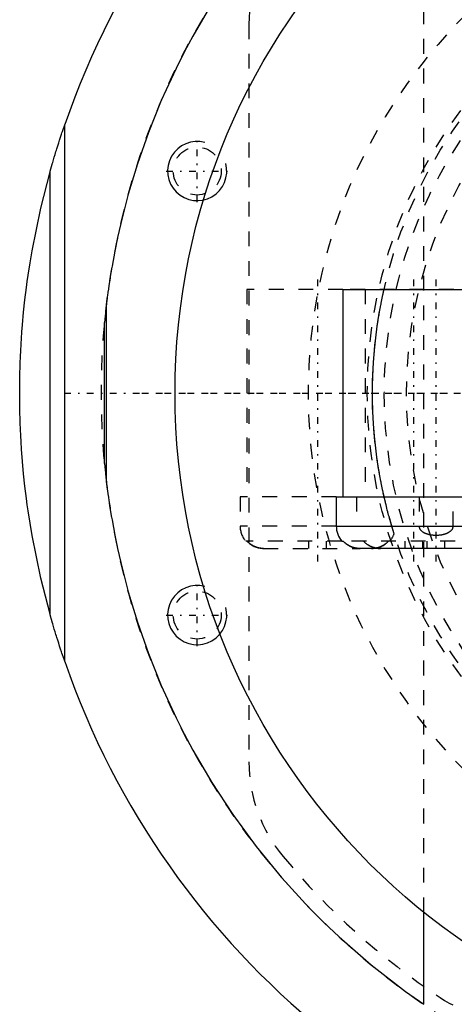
# Model space of a CAD drawing. Extents: x -906 to 181, y -120 to 120.
# Tile 2 of 16: x -906 to -876, y -41 to 25. Entities that reach past the tile are written whole.
import ezdxf

# ---------------------------------------------------------------- set-up
doc = ezdxf.new("R2010")
doc.units = 0
doc.linetypes.add('CENTER', pattern=[1.5, 0.45, -0.5, 0.05, -0.5])
doc.linetypes.add('DASHED', pattern=[2, 1, -1])
for name, color, linetype in [('AM_0', 7, 'CONTINUOUS'), ('AM_10', 7, 'CONTINUOUS'), ('AM_3', 7, 'DASHED'), ('AM_7', 7, 'CENTER')]:
    doc.layers.add(name, color=color, linetype=linetype)

msp = doc.modelspace()

# ---------------------------------------------------------------- linework, layer by layer
at = {"layer": 'AM_0', "color": 7, "linetype": 'CONTINUOUS'}
for p, q in [((-902.45, -18.145), (-902.45, 18.145)), ((-903.45, -14.946), (-903.45, 14.946)), ((-883.65, 7), (-883.65, -7)), ((-883.65, 7), (-874.156, 7)), ((-899.633, 6.047), (-899.773, 4.759)), ((-899.633, -6.047), (-899.633, 6.047)), ((-899.773, -4.759), (-899.773, 4.759)), ((-899.773, -4.759), (-899.633, -6.047)), ((-884.1, -7), (-884.1, -9)), ((-884.1, -7), (-874.156, -7)), ((-884.1, -9), (-873.6, -9)), ((-883.718, -10), (-883.634, -10)), ((-875.172, -10.5), (-882.528, -10.5)), ((-878.188, -41.297), (-878.188, -35.077))]:
    msp.add_line(p, q, dxfattribs=at)
for points in [[(-892.517, 26.311, 0), (-893.795, 24.124, 0), (-894.381, 23.029, 0), (-894.932, 21.935, 0), (-895.931, 19.757, 0), (-896.799, 17.603, 0), (-897.541, 15.488, 0), (-898.163, 13.428, 0), (-898.671, 11.452, 0), (-898.884, 10.505, 0), (-899.072, 9.59, 0), (-899.259, 8.574, 0), (-899.307, 8.296, 0), (-899.352, 8.026, 0), (-899.373, 7.893, 0), (-899.394, 7.762, 0), (-899.433, 7.508, 0), (-899.47, 7.263, 0), (-899.504, 7.028, 0), (-899.534, 6.807, 0), (-899.562, 6.601, 0), (-899.575, 6.504, 0), (-899.587, 6.413, 0), (-899.608, 6.246, 0), (-899.626, 6.106, 0), (-899.633, 6.047, 0)], [(-903.45, 14.946, 0), (-903.45, 14.946, 0), (-903.449, 14.947, 0), (-903.449, 14.948, 0), (-903.449, 14.948, 0), (-903.449, 14.948, 0), (-903.449, 14.949, 0), (-903.448, 14.95, 0), (-903.448, 14.951, 0), (-903.448, 14.953, 0), (-903.447, 14.954, 0), (-903.447, 14.955, 0), (-903.447, 14.955, 0), (-903.447, 14.957, 0), (-903.446, 14.958, 0), (-903.446, 14.96, 0), (-903.445, 14.962, 0), (-903.445, 14.964, 0), (-903.444, 14.965, 0), (-903.444, 14.966, 0), (-903.444, 14.968, 0), (-903.443, 14.97, 0), (-903.443, 14.971, 0), (-903.442, 14.972, 0), (-903.442, 14.975, 0), (-903.441, 14.977, 0), (-903.441, 14.978, 0), (-903.44, 14.98, 0), (-903.44, 14.982, 0), (-903.439, 14.985, 0), (-903.438, 14.987, 0), (-903.437, 14.99, 0), (-903.437, 14.993, 0), (-903.436, 14.994, 0), (-903.436, 14.996, 0), (-903.435, 14.999, 0), (-903.434, 15.002, 0), (-903.431, 15.013, 0), (-903.425, 15.032, 0), (-903.42, 15.053, 0), (-903.414, 15.074, 0), (-903.41, 15.086, 0), (-903.407, 15.097, 0), (-903.4, 15.121, 0), (-903.393, 15.147, 0), (-903.386, 15.173, 0), (-903.378, 15.2, 0), (-903.37, 15.227, 0), (-903.366, 15.241, 0), (-903.362, 15.255, 0), (-903.354, 15.284, 0), (-903.346, 15.313, 0), (-903.342, 15.327, 0), (-903.337, 15.342, 0), (-903.329, 15.371, 0), (-903.321, 15.4, 0), (-903.316, 15.415, 0), (-903.312, 15.429, 0), (-903.304, 15.458, 0), (-903.296, 15.487, 0), (-903.267, 15.586, 0), (-903.215, 15.761, 0), (-903.161, 15.942, 0), (-903.105, 16.128, 0), (-903.047, 16.318, 0), (-903.017, 16.414, 0), (-902.987, 16.51, 0), (-902.926, 16.705, 0), (-902.864, 16.901, 0), (-902.801, 17.097, 0), (-902.737, 17.293, 0), (-902.673, 17.487, 0), (-902.641, 17.584, 0), (-902.609, 17.68, 0), (-902.545, 17.869, 0), (-902.481, 18.054, 0), (-902.45, 18.145, 0)], [(-905.5, 0, 0), (-905.5, 0.012, 0), (-905.5, 0.035, 0), (-905.5, 0.058, 0), (-905.5, 0.07, 0), (-905.5, 0.082, 0), (-905.5, 0.105, 0), (-905.5, 0.128, 0), (-905.5, 0.152, 0), (-905.5, 0.175, 0), (-905.5, 0.199, 0), (-905.5, 0.21, 0), (-905.5, 0.222, 0), (-905.499, 0.245, 0), (-905.499, 0.269, 0), (-905.499, 0.292, 0), (-905.499, 0.315, 0), (-905.499, 0.339, 0), (-905.499, 0.35, 0), (-905.499, 0.362, 0), (-905.499, 0.385, 0), (-905.498, 0.409, 0), (-905.498, 0.42, 0), (-905.498, 0.432, 0), (-905.498, 0.455, 0), (-905.498, 0.479, 0), (-905.498, 0.49, 0), (-905.498, 0.502, 0), (-905.498, 0.525, 0), (-905.497, 0.549, 0), (-905.497, 0.572, 0), (-905.497, 0.595, 0), (-905.497, 0.619, 0), (-905.496, 0.631, 0), (-905.496, 0.642, 0), (-905.496, 0.666, 0), (-905.496, 0.689, 0), (-905.495, 0.712, 0), (-905.495, 0.736, 0), (-905.495, 0.759, 0), (-905.495, 0.771, 0), (-905.494, 0.782, 0), (-905.494, 0.806, 0), (-905.494, 0.829, 0), (-905.493, 0.852, 0), (-905.493, 0.876, 0), (-905.493, 0.899, 0), (-905.493, 0.911, 0), (-905.492, 0.922, 0), (-905.492, 0.946, 0), (-905.492, 0.969, 0), (-905.49, 1.051, 0), (-905.487, 1.191, 0), (-905.486, 1.261, 0), (-905.484, 1.331, 0), (-905.481, 1.471, 0), (-905.477, 1.611, 0), (-905.472, 1.751, 0), (-905.468, 1.891, 0), (-905.463, 2.031, 0), (-905.46, 2.101, 0), (-905.458, 2.171, 0), (-905.452, 2.311, 0), (-905.446, 2.451, 0), (-905.443, 2.521, 0), (-905.439, 2.591, 0), (-905.433, 2.731, 0), (-905.426, 2.871, 0), (-905.422, 2.941, 0), (-905.418, 3.011, 0), (-905.41, 3.151, 0), (-905.402, 3.291, 0), (-905.394, 3.431, 0), (-905.385, 3.571, 0), (-905.376, 3.71, 0), (-905.371, 3.78, 0), (-905.366, 3.85, 0), (-905.356, 3.99, 0), (-905.346, 4.13, 0), (-905.307, 4.619, 0), (-905.231, 5.456, 0), (-905.142, 6.292, 0), (-905.041, 7.126, 0), (-904.985, 7.543, 0), (-904.926, 7.959, 0), (-904.799, 8.79, 0), (-904.66, 9.619, 0), (-904.073, 12.502, 0), (-903.45, 14.946, 0)], [(-903.45, -14.946, 0), (-904.073, -12.502, 0), (-904.66, -9.619, 0), (-904.799, -8.79, 0), (-904.926, -7.959, 0), (-904.985, -7.543, 0), (-905.041, -7.126, 0), (-905.142, -6.292, 0), (-905.231, -5.456, 0), (-905.307, -4.619, 0), (-905.371, -3.78, 0), (-905.402, -3.291, 0), (-905.41, -3.151, 0), (-905.418, -3.011, 0), (-905.422, -2.941, 0), (-905.426, -2.871, 0), (-905.433, -2.731, 0), (-905.439, -2.591, 0), (-905.443, -2.521, 0), (-905.446, -2.451, 0), (-905.452, -2.311, 0), (-905.458, -2.171, 0), (-905.46, -2.101, 0), (-905.463, -2.031, 0), (-905.468, -1.891, 0), (-905.472, -1.751, 0), (-905.477, -1.611, 0), (-905.481, -1.471, 0), (-905.484, -1.331, 0), (-905.486, -1.261, 0), (-905.487, -1.191, 0), (-905.49, -1.051, 0), (-905.493, -0.911, 0), (-905.494, -0.829, 0), (-905.494, -0.806, 0), (-905.494, -0.782, 0), (-905.495, -0.771, 0), (-905.495, -0.759, 0), (-905.495, -0.736, 0), (-905.495, -0.712, 0), (-905.496, -0.689, 0), (-905.496, -0.666, 0), (-905.496, -0.642, 0), (-905.496, -0.631, 0), (-905.497, -0.619, 0), (-905.497, -0.595, 0), (-905.497, -0.572, 0), (-905.497, -0.549, 0), (-905.498, -0.525, 0), (-905.498, -0.502, 0), (-905.498, -0.49, 0), (-905.498, -0.479, 0), (-905.498, -0.455, 0), (-905.498, -0.432, 0), (-905.498, -0.42, 0), (-905.498, -0.409, 0), (-905.499, -0.385, 0), (-905.499, -0.362, 0), (-905.499, -0.35, 0), (-905.499, -0.339, 0), (-905.499, -0.315, 0), (-905.499, -0.292, 0), (-905.499, -0.269, 0), (-905.499, -0.245, 0), (-905.5, -0.222, 0), (-905.5, -0.21, 0), (-905.5, -0.199, 0), (-905.5, -0.175, 0), (-905.5, -0.152, 0), (-905.5, -0.128, 0), (-905.5, -0.105, 0), (-905.5, -0.082, 0), (-905.5, -0.07, 0), (-905.5, -0.058, 0), (-905.5, -0.035, 0), (-905.5, -0.012, 0), (-905.5, 0, 0)], [(-899.633, -6.047, 0), (-899.626, -6.106, 0), (-899.608, -6.246, 0), (-899.587, -6.413, 0), (-899.575, -6.504, 0), (-899.562, -6.601, 0), (-899.534, -6.807, 0), (-899.504, -7.028, 0), (-899.47, -7.263, 0), (-899.433, -7.508, 0), (-899.394, -7.762, 0), (-899.373, -7.893, 0), (-899.352, -8.026, 0), (-899.307, -8.296, 0), (-899.259, -8.574, 0), (-899.072, -9.59, 0), (-898.884, -10.505, 0), (-898.671, -11.452, 0), (-898.163, -13.428, 0), (-897.541, -15.488, 0), (-896.799, -17.603, 0), (-895.931, -19.757, 0), (-894.932, -21.935, 0), (-894.381, -23.029, 0), (-893.795, -24.124, 0), (-892.517, -26.311, 0), (-891.094, -28.483, 0), (-889.523, -30.625, 0), (-887.804, -32.724, 0), (-885.933, -34.768, 0), (-884.941, -35.765, 0), (-883.911, -36.743, 0), (-881.737, -38.636, 0), (-879.41, -40.436, 0), (-878.188, -41.297, 0)], [(-883.294, -10.279, 0), (-883.304, -10.272, 0), (-883.326, -10.259, 0), (-883.347, -10.245, 0), (-883.358, -10.238, 0), (-883.368, -10.231, 0), (-883.389, -10.217, 0), (-883.409, -10.202, 0), (-883.43, -10.187, 0), (-883.449, -10.172, 0), (-883.469, -10.156, 0), (-883.478, -10.148, 0), (-883.488, -10.14, 0), (-883.506, -10.125, 0), (-883.525, -10.108, 0), (-883.542, -10.092, 0), (-883.56, -10.076, 0), (-883.577, -10.06, 0), (-883.585, -10.052, 0), (-883.593, -10.043, 0), (-883.61, -10.026, 0), (-883.626, -10.009, 0), (-883.634, -10, 0)], [(-902.45, -18.145, 0), (-902.481, -18.054, 0), (-902.545, -17.869, 0), (-902.609, -17.68, 0), (-902.641, -17.584, 0), (-902.673, -17.487, 0), (-902.737, -17.293, 0), (-902.801, -17.097, 0), (-902.864, -16.901, 0), (-902.926, -16.705, 0), (-902.987, -16.51, 0), (-903.017, -16.414, 0), (-903.047, -16.318, 0), (-903.105, -16.128, 0), (-903.161, -15.942, 0), (-903.215, -15.761, 0), (-903.267, -15.586, 0), (-903.296, -15.487, 0), (-903.304, -15.458, 0), (-903.312, -15.429, 0), (-903.316, -15.415, 0), (-903.321, -15.4, 0), (-903.329, -15.371, 0), (-903.337, -15.342, 0), (-903.342, -15.327, 0), (-903.346, -15.313, 0), (-903.354, -15.284, 0), (-903.362, -15.255, 0), (-903.366, -15.241, 0), (-903.37, -15.227, 0), (-903.378, -15.2, 0), (-903.386, -15.173, 0), (-903.393, -15.147, 0), (-903.4, -15.121, 0), (-903.407, -15.097, 0), (-903.41, -15.086, 0), (-903.414, -15.074, 0), (-903.42, -15.053, 0), (-903.425, -15.032, 0), (-903.431, -15.013, 0), (-903.434, -15.002, 0), (-903.435, -14.999, 0), (-903.436, -14.996, 0), (-903.436, -14.994, 0), (-903.437, -14.993, 0), (-903.437, -14.99, 0), (-903.438, -14.987, 0), (-903.439, -14.985, 0), (-903.44, -14.982, 0), (-903.44, -14.98, 0), (-903.441, -14.978, 0), (-903.441, -14.977, 0), (-903.442, -14.975, 0), (-903.442, -14.972, 0), (-903.443, -14.971, 0), (-903.443, -14.97, 0), (-903.444, -14.968, 0), (-903.444, -14.966, 0), (-903.444, -14.965, 0), (-903.445, -14.964, 0), (-903.445, -14.962, 0), (-903.446, -14.96, 0), (-903.446, -14.958, 0), (-903.447, -14.957, 0), (-903.447, -14.955, 0), (-903.447, -14.955, 0), (-903.447, -14.954, 0), (-903.448, -14.953, 0), (-903.448, -14.951, 0), (-903.448, -14.95, 0), (-903.449, -14.949, 0), (-903.449, -14.948, 0), (-903.449, -14.948, 0), (-903.449, -14.948, 0), (-903.449, -14.947, 0), (-903.45, -14.946, 0), (-903.45, -14.946, 0)]]:
    msp.add_polyline3d(points, dxfattribs=at)
msp.add_circle((-850, 0), 45, dxfattribs=at)
for centre, radius, start, end in [((-850, 0), 55.5, 97.25319, 160.91684), ((-882.6, -9), 1.5, 180, 221.81031), ((-850, 0), 55.5, 199.08316, 262.74681)]:
    msp.add_arc(centre, radius, start, end, dxfattribs=at)
at = {"layer": 'AM_10', "color": 7, "linetype": 'CONTINUOUS'}
for centre in [(-893.5, 15), (-893.5, -15)]:
    msp.add_arc(centre, 2, 75, 15, dxfattribs=at)
at = {"layer": 'AM_3', "color": 6, "linetype": 'DASHED'}
for p, q in [((-878.188, -35.077), (-878.188, 35.077)), ((-890, 24.92), (-890, -24.92)), ((-890.15, 7), (-890.15, -7)), ((-883.65, 7), (-890.15, 7)), ((-874.156, 7), (-883.65, 7)), ((-882.15, 7), (-882.15, -7)), ((-890.6, -7), (-890.6, -9)), ((-884.1, -7), (-890.6, -7)), ((-882.725, -7), (-882.725, -9)), ((-878.502, -7), (-878.502, -9)), ((-876.198, -9), (-876.198, -7)), ((-884.1, -9), (-890.6, -9)), ((-880.188, -9.507), (-880.343, -9)), ((-883.718, -10), (-890.218, -10)), ((-889.028, -10.5), (-882.49, -10.5)), ((-885.95, -10.5), (-885.95, -10)), ((-884.75, -10.5), (-884.75, -10)), ((-874.066, -10), (-883.634, -10)), ((-882.49, -10.5), (-882.528, -10.5)), ((-882.235, -10.028), (-882.261, -10)), ((-881.672, -10.5), (-881.71, -10.5)), ((-881.398, -10.475), (-881.414, -10.472)), ((-879.45, -10.5), (-879.45, -10)), ((-878.25, -10.5), (-878.25, -10)), ((-877.95, -10.5), (-877.95, -10)), ((-876.75, -10.5), (-876.75, -10))]:
    msp.add_line(p, q, dxfattribs=at)
for points in [[(-880.866, -7, 0), (-880.878, -6.948, 0), (-880.901, -6.844, 0), (-880.925, -6.738, 0), (-880.936, -6.684, 0), (-880.948, -6.63, 0), (-880.971, -6.521, 0), (-880.994, -6.41, 0), (-881.017, -6.297, 0), (-881.04, -6.183, 0), (-881.063, -6.068, 0), (-881.074, -6.01, 0), (-881.085, -5.951, 0), (-881.108, -5.834, 0), (-881.13, -5.715, 0), (-881.152, -5.594, 0), (-881.173, -5.473, 0), (-881.195, -5.35, 0), (-881.205, -5.288, 0), (-881.216, -5.226, 0), (-881.236, -5.101, 0), (-881.257, -4.974, 0), (-881.267, -4.911, 0), (-881.325, -4.523, 0), (-881.43, -3.724, 0), (-881.517, -2.903, 0), (-881.582, -2.071, 0), (-881.626, -1.236, 0), (-881.647, -0.408, 0), (-881.65, 0, 0), (-881.647, 0.408, 0), (-881.626, 1.236, 0), (-881.582, 2.071, 0), (-881.517, 2.903, 0), (-881.43, 3.724, 0), (-881.325, 4.523, 0), (-881.267, 4.911, 0), (-881.257, 4.974, 0), (-881.236, 5.101, 0), (-881.216, 5.226, 0), (-881.205, 5.288, 0), (-881.195, 5.35, 0), (-881.173, 5.473, 0), (-881.152, 5.594, 0), (-881.13, 5.715, 0), (-881.108, 5.834, 0), (-881.085, 5.951, 0), (-881.074, 6.01, 0), (-881.063, 6.068, 0), (-881.04, 6.183, 0), (-881.017, 6.297, 0), (-880.994, 6.41, 0), (-880.971, 6.521, 0), (-880.948, 6.63, 0), (-880.936, 6.684, 0), (-880.925, 6.738, 0), (-880.901, 6.844, 0), (-880.878, 6.948, 0), (-880.866, 7, 0)], [(-880.343, -9, 0), (-880.357, -8.954, 0), (-880.384, -8.861, 0), (-880.412, -8.764, 0), (-880.427, -8.715, 0), (-880.441, -8.665, 0), (-880.47, -8.562, 0), (-880.499, -8.457, 0), (-880.529, -8.35, 0), (-880.558, -8.241, 0), (-880.588, -8.129, 0), (-880.603, -8.073, 0), (-880.618, -8.016, 0), (-880.648, -7.901, 0), (-880.678, -7.784, 0), (-880.708, -7.666, 0), (-880.737, -7.547, 0), (-880.766, -7.426, 0), (-880.781, -7.366, 0), (-880.795, -7.305, 0), (-880.824, -7.184, 0), (-880.852, -7.061, 0), (-880.866, -7, 0)], [(-878.502, -9, 0), (-878.502, -9.002, 0), (-878.502, -9.006, 0), (-878.502, -9.01, 0), (-878.502, -9.013, 0), (-878.502, -9.015, 0), (-878.502, -9.019, 0), (-878.502, -9.023, 0), (-878.501, -9.028, 0), (-878.501, -9.032, 0), (-878.5, -9.036, 0), (-878.5, -9.039, 0), (-878.5, -9.041, 0), (-878.499, -9.045, 0), (-878.499, -9.05, 0), (-878.498, -9.054, 0), (-878.497, -9.059, 0), (-878.496, -9.063, 0), (-878.496, -9.065, 0), (-878.495, -9.067, 0), (-878.494, -9.072, 0), (-878.493, -9.076, 0), (-878.493, -9.078, 0), (-878.492, -9.081, 0), (-878.491, -9.085, 0), (-878.49, -9.089, 0), (-878.489, -9.091, 0), (-878.489, -9.093, 0), (-878.488, -9.098, 0), (-878.486, -9.102, 0), (-878.481, -9.116, 0), (-878.472, -9.139, 0), (-878.46, -9.163, 0), (-878.447, -9.186, 0), (-878.432, -9.209, 0), (-878.425, -9.22, 0), (-878.417, -9.23, 0), (-878.4, -9.25, 0), (-878.383, -9.269, 0), (-878.365, -9.287, 0), (-878.346, -9.305, 0), (-878.326, -9.322, 0), (-878.316, -9.331, 0), (-878.305, -9.339, 0), (-878.283, -9.355, 0), (-878.261, -9.371, 0), (-878.25, -9.378, 0), (-878.239, -9.385, 0), (-878.217, -9.399, 0), (-878.195, -9.411, 0), (-878.184, -9.417, 0), (-878.173, -9.423, 0), (-878.151, -9.434, 0), (-878.128, -9.445, 0), (-878.105, -9.456, 0), (-878.081, -9.466, 0), (-878.058, -9.476, 0), (-878.046, -9.481, 0), (-878.034, -9.485, 0), (-878.009, -9.494, 0), (-877.984, -9.503, 0), (-877.959, -9.511, 0), (-877.934, -9.519, 0), (-877.909, -9.526, 0), (-877.896, -9.53, 0), (-877.883, -9.533, 0), (-877.857, -9.54, 0), (-877.831, -9.546, 0), (-877.805, -9.552, 0), (-877.779, -9.558, 0), (-877.753, -9.563, 0), (-877.74, -9.565, 0), (-877.726, -9.568, 0), (-877.7, -9.572, 0), (-877.674, -9.576, 0), (-877.647, -9.58, 0), (-877.621, -9.583, 0), (-877.594, -9.586, 0), (-877.581, -9.588, 0), (-877.568, -9.589, 0), (-877.542, -9.591, 0), (-877.516, -9.593, 0), (-877.425, -9.598, 0), (-877.35, -9.599, 0), (-877.275, -9.598, 0), (-877.184, -9.593, 0), (-877.158, -9.591, 0), (-877.132, -9.589, 0), (-877.119, -9.588, 0), (-877.106, -9.586, 0), (-877.079, -9.583, 0), (-877.053, -9.58, 0), (-877.026, -9.576, 0), (-877, -9.572, 0), (-876.974, -9.568, 0), (-876.96, -9.565, 0), (-876.947, -9.563, 0), (-876.921, -9.558, 0), (-876.895, -9.552, 0), (-876.869, -9.546, 0), (-876.843, -9.54, 0), (-876.817, -9.533, 0), (-876.804, -9.53, 0), (-876.791, -9.526, 0), (-876.766, -9.519, 0), (-876.741, -9.511, 0), (-876.716, -9.503, 0), (-876.691, -9.494, 0), (-876.666, -9.485, 0), (-876.654, -9.481, 0), (-876.642, -9.476, 0), (-876.619, -9.466, 0), (-876.595, -9.456, 0), (-876.572, -9.445, 0), (-876.549, -9.434, 0), (-876.527, -9.423, 0), (-876.516, -9.417, 0), (-876.505, -9.411, 0), (-876.483, -9.399, 0), (-876.461, -9.385, 0), (-876.45, -9.378, 0), (-876.439, -9.371, 0), (-876.417, -9.355, 0), (-876.395, -9.339, 0), (-876.384, -9.331, 0), (-876.374, -9.322, 0), (-876.354, -9.305, 0), (-876.335, -9.287, 0), (-876.317, -9.269, 0), (-876.3, -9.25, 0), (-876.283, -9.23, 0), (-876.275, -9.22, 0), (-876.268, -9.209, 0), (-876.253, -9.186, 0), (-876.24, -9.163, 0), (-876.228, -9.139, 0), (-876.222, -9.126, 0), (-876.221, -9.122, 0), (-876.219, -9.118, 0), (-876.219, -9.116, 0), (-876.218, -9.114, 0), (-876.217, -9.11, 0), (-876.215, -9.106, 0), (-876.214, -9.102, 0), (-876.212, -9.098, 0), (-876.211, -9.093, 0), (-876.211, -9.091, 0), (-876.21, -9.089, 0), (-876.209, -9.085, 0), (-876.208, -9.081, 0), (-876.207, -9.078, 0), (-876.207, -9.076, 0), (-876.206, -9.072, 0), (-876.205, -9.067, 0), (-876.204, -9.065, 0), (-876.204, -9.063, 0), (-876.203, -9.059, 0), (-876.202, -9.054, 0), (-876.201, -9.05, 0), (-876.201, -9.045, 0), (-876.2, -9.041, 0), (-876.2, -9.039, 0), (-876.2, -9.036, 0), (-876.199, -9.032, 0), (-876.199, -9.028, 0), (-876.198, -9.023, 0), (-876.198, -9.019, 0), (-876.198, -9.015, 0), (-876.198, -9.013, 0), (-876.198, -9.01, 0), (-876.198, -9.006, 0), (-876.198, -9.002, 0), (-876.198, -9, 0)], [(-890.134, -10, 0), (-890.11, -10.026, 0), (-890.062, -10.074, 0), (-890.011, -10.121, 0), (-889.984, -10.144, 0), (-889.956, -10.167, 0), (-889.897, -10.211, 0), (-889.837, -10.252, 0), (-889.774, -10.29, 0), (-889.711, -10.325, 0), (-889.647, -10.357, 0), (-889.615, -10.371, 0), (-889.584, -10.384, 0), (-889.519, -10.409, 0), (-889.452, -10.431, 0), (-889.382, -10.451, 0), (-889.311, -10.467, 0), (-889.238, -10.48, 0), (-889.202, -10.486, 0), (-889.166, -10.49, 0), (-889.094, -10.497, 0), (-889.024, -10.5, 0), (-888.99, -10.5, 0)], [(-889.863, -10.234, 0), (-889.872, -10.228, 0), (-889.889, -10.217, 0), (-889.906, -10.205, 0), (-889.914, -10.199, 0), (-889.922, -10.192, 0), (-889.939, -10.18, 0), (-889.955, -10.167, 0), (-889.971, -10.155, 0), (-889.986, -10.142, 0), (-890.001, -10.129, 0), (-890.009, -10.122, 0), (-890.017, -10.116, 0), (-890.031, -10.103, 0), (-890.046, -10.089, 0), (-890.06, -10.076, 0), (-890.074, -10.063, 0), (-890.087, -10.049, 0), (-890.094, -10.043, 0), (-890.101, -10.036, 0), (-890.114, -10.022, 0), (-890.127, -10.007, 0), (-890.134, -10, 0)], [(-889.351, -10.458, 0), (-889.367, -10.455, 0), (-889.398, -10.447, 0), (-889.428, -10.438, 0), (-889.443, -10.434, 0), (-889.458, -10.429, 0), (-889.488, -10.419, 0), (-889.517, -10.409, 0), (-889.546, -10.399, 0), (-889.574, -10.388, 0), (-889.601, -10.377, 0), (-889.615, -10.371, 0), (-889.629, -10.365, 0), (-889.657, -10.352, 0), (-889.685, -10.339, 0), (-889.713, -10.324, 0), (-889.74, -10.309, 0), (-889.768, -10.294, 0), (-889.782, -10.286, 0), (-889.796, -10.278, 0), (-889.823, -10.261, 0), (-889.85, -10.243, 0), (-889.863, -10.234, 0)], [(-889.028, -10.5, 0), (-889.081, -10.497, 0), (-889.188, -10.488, 0), (-889.252, -10.478, 0), (-889.27, -10.475, 0), (-889.288, -10.472, 0), (-889.297, -10.47, 0), (-889.306, -10.468, 0), (-889.324, -10.464, 0), (-889.342, -10.46, 0), (-889.351, -10.458, 0)], [(-883.634, -10, 0), (-883.627, -10.007, 0), (-883.614, -10.022, 0), (-883.601, -10.036, 0), (-883.594, -10.043, 0), (-883.587, -10.049, 0), (-883.574, -10.063, 0), (-883.56, -10.076, 0), (-883.546, -10.089, 0), (-883.531, -10.103, 0), (-883.517, -10.116, 0), (-883.509, -10.122, 0), (-883.501, -10.129, 0), (-883.486, -10.142, 0), (-883.471, -10.155, 0), (-883.455, -10.167, 0), (-883.439, -10.18, 0), (-883.422, -10.192, 0), (-883.414, -10.199, 0), (-883.406, -10.205, 0), (-883.389, -10.217, 0), (-883.372, -10.228, 0), (-883.363, -10.234, 0)], [(-883.294, -10.279, 0), (-883.304, -10.272, 0), (-883.326, -10.259, 0), (-883.347, -10.245, 0), (-883.358, -10.238, 0), (-883.368, -10.231, 0), (-883.389, -10.217, 0), (-883.409, -10.202, 0), (-883.43, -10.187, 0), (-883.449, -10.172, 0), (-883.469, -10.156, 0), (-883.478, -10.148, 0), (-883.488, -10.14, 0), (-883.506, -10.125, 0), (-883.525, -10.108, 0), (-883.542, -10.092, 0), (-883.56, -10.076, 0), (-883.577, -10.06, 0), (-883.585, -10.052, 0), (-883.593, -10.043, 0), (-883.61, -10.026, 0), (-883.626, -10.009, 0), (-883.634, -10, 0)], [(-883.363, -10.234, 0), (-883.352, -10.242, 0), (-883.329, -10.257, 0), (-883.305, -10.272, 0), (-883.294, -10.279, 0)], [(-883.294, -10.279, 0), (-883.282, -10.286, 0), (-883.258, -10.3, 0), (-883.234, -10.313, 0), (-883.222, -10.319, 0), (-883.21, -10.325, 0), (-883.187, -10.338, 0), (-883.163, -10.349, 0), (-883.139, -10.36, 0), (-883.115, -10.371, 0), (-883.091, -10.381, 0), (-883.08, -10.386, 0), (-883.068, -10.39, 0), (-883.044, -10.4, 0), (-883.019, -10.409, 0), (-882.994, -10.417, 0), (-882.969, -10.426, 0), (-882.943, -10.434, 0), (-882.93, -10.437, 0), (-882.917, -10.441, 0), (-882.891, -10.448, 0), (-882.864, -10.455, 0), (-882.851, -10.458, 0)], [(-882.851, -10.458, 0), (-882.864, -10.455, 0), (-882.891, -10.448, 0), (-882.917, -10.441, 0), (-882.93, -10.437, 0), (-882.943, -10.434, 0), (-882.969, -10.426, 0), (-882.994, -10.417, 0), (-883.019, -10.409, 0), (-883.044, -10.4, 0), (-883.068, -10.39, 0), (-883.08, -10.386, 0), (-883.091, -10.381, 0), (-883.115, -10.371, 0), (-883.139, -10.36, 0), (-883.163, -10.349, 0), (-883.187, -10.338, 0), (-883.21, -10.325, 0), (-883.222, -10.319, 0), (-883.234, -10.313, 0), (-883.258, -10.3, 0), (-883.282, -10.286, 0), (-883.294, -10.279, 0)], [(-882.528, -10.5, 0), (-882.55, -10.499, 0), (-882.594, -10.497, 0), (-882.639, -10.493, 0), (-882.661, -10.491, 0), (-882.684, -10.488, 0), (-882.729, -10.482, 0), (-882.774, -10.474, 0), (-882.819, -10.465, 0), (-882.864, -10.455, 0), (-882.908, -10.444, 0), (-882.93, -10.438, 0), (-882.952, -10.431, 0), (-882.994, -10.417, 0), (-883.036, -10.403, 0), (-883.076, -10.387, 0), (-883.115, -10.371, 0), (-883.155, -10.353, 0), (-883.174, -10.343, 0), (-883.194, -10.334, 0), (-883.234, -10.313, 0), (-883.274, -10.29, 0), (-883.294, -10.279, 0)], [(-882.851, -10.458, 0), (-882.842, -10.46, 0), (-882.824, -10.464, 0), (-882.806, -10.468, 0), (-882.797, -10.47, 0), (-882.788, -10.472, 0), (-882.77, -10.475, 0), (-882.752, -10.478, 0), (-882.688, -10.488, 0), (-882.581, -10.497, 0), (-882.528, -10.5, 0)], [(-882.528, -10.5, 0), (-882.581, -10.497, 0), (-882.688, -10.488, 0), (-882.752, -10.478, 0), (-882.77, -10.475, 0), (-882.788, -10.472, 0), (-882.797, -10.47, 0), (-882.806, -10.468, 0), (-882.824, -10.464, 0), (-882.842, -10.46, 0), (-882.851, -10.458, 0)], [(-882.261, -10, 0), (-882.243, -10.02, 0), (-882.206, -10.057, 0), (-882.168, -10.094, 0), (-882.148, -10.112, 0), (-882.128, -10.13, 0), (-882.085, -10.165, 0), (-882.041, -10.199, 0), (-881.995, -10.232, 0), (-881.948, -10.263, 0), (-881.899, -10.292, 0), (-881.875, -10.306, 0), (-881.851, -10.319, 0), (-881.802, -10.344, 0), (-881.753, -10.366, 0), (-881.704, -10.387, 0), (-881.655, -10.406, 0), (-881.604, -10.424, 0), (-881.577, -10.432, 0), (-881.551, -10.44, 0), (-881.497, -10.454, 0), (-881.442, -10.467, 0), (-881.414, -10.472, 0)], [(-882.058, -10.186, 0), (-882.09, -10.161, 0), (-882.152, -10.109, 0), (-882.208, -10.056, 0), (-882.235, -10.028, 0)], [(-881.414, -10.472, 0), (-881.434, -10.468, 0), (-881.473, -10.46, 0), (-881.513, -10.45, 0), (-881.532, -10.445, 0), (-881.551, -10.44, 0), (-881.589, -10.428, 0), (-881.626, -10.416, 0), (-881.663, -10.403, 0), (-881.698, -10.389, 0), (-881.732, -10.375, 0), (-881.75, -10.368, 0), (-881.767, -10.36, 0), (-881.802, -10.343, 0), (-881.837, -10.326, 0), (-881.872, -10.307, 0), (-881.907, -10.287, 0), (-881.942, -10.266, 0), (-881.959, -10.255, 0), (-881.976, -10.244, 0), (-882.009, -10.222, 0), (-882.042, -10.198, 0), (-882.058, -10.186, 0)], [(-881.71, -10.5, 0), (-881.676, -10.5, 0), (-881.606, -10.497, 0), (-881.534, -10.49, 0), (-881.498, -10.486, 0), (-881.462, -10.48, 0), (-881.389, -10.467, 0), (-881.318, -10.451, 0), (-881.248, -10.431, 0), (-881.181, -10.409, 0), (-881.116, -10.384, 0), (-881.085, -10.371, 0), (-881.053, -10.357, 0), (-880.989, -10.325, 0), (-880.926, -10.29, 0), (-880.863, -10.252, 0), (-880.803, -10.211, 0), (-880.744, -10.167, 0), (-880.716, -10.144, 0), (-880.689, -10.121, 0), (-880.638, -10.074, 0), (-880.59, -10.026, 0), (-880.566, -10, 0)], [(-881.349, -10.458, 0), (-881.358, -10.46, 0), (-881.376, -10.464, 0), (-881.394, -10.468, 0), (-881.403, -10.47, 0), (-881.412, -10.472, 0), (-881.43, -10.475, 0), (-881.448, -10.478, 0), (-881.512, -10.488, 0), (-881.619, -10.497, 0), (-881.672, -10.5, 0)], [(-881.414, -10.472, 0), (-881.364, -10.481, 0), (-881.264, -10.493, 0), (-881.166, -10.499, 0), (-881.119, -10.5, 0)], [(-881.119, -10.5, 0), (-881.164, -10.499, 0), (-881.256, -10.494, 0), (-881.351, -10.483, 0), (-881.398, -10.475, 0)], [(-880.566, -10, 0), (-880.583, -10.018, 0), (-880.617, -10.054, 0), (-880.653, -10.088, 0), (-880.671, -10.105, 0), (-880.69, -10.122, 0), (-880.729, -10.155, 0), (-880.77, -10.187, 0), (-880.813, -10.218, 0), (-880.857, -10.248, 0), (-880.901, -10.276, 0), (-880.924, -10.289, 0), (-880.947, -10.302, 0), (-880.992, -10.327, 0), (-881.038, -10.35, 0), (-881.084, -10.37, 0), (-881.129, -10.389, 0), (-881.175, -10.407, 0), (-881.199, -10.415, 0), (-881.223, -10.423, 0), (-881.273, -10.438, 0), (-881.323, -10.452, 0), (-881.349, -10.458, 0)]]:
    msp.add_polyline3d(points, dxfattribs=at)
for centre, radius in [((-850, 0), 32), ((-850, 0), 31.65), ((-850, 0), 30.85), ((-850, 0), 29.35), ((-893.5, 15), 1.621), ((-893.5, -15), 1.621)]:
    msp.add_circle(centre, radius, dxfattribs=at)
for centre, radius, start, end in [((-850, 0), 50, 90, 270), ((-850, 0), 36, 90, 270), ((-880, 24.92), 10, 140.28486, 180), ((-889.1, -9), 1.5, 180, 221.81031), ((-881.6, -9), 1.5, 318.18969, 340.2378), ((-880, -24.92), 10, 180, 219.71514), ((-850, 0), 49, 219.71514, 236.44269), ((-871.558, -32.5), 10, 236.44268, 270)]:
    msp.add_arc(centre, radius, start, end, dxfattribs=at)
at = {"layer": 'AM_7', "color": 4, "linetype": 'CENTER'}
for p, q in [((-893.5, 12.9), (-893.5, 17.1)), ((-895.6, 15), (-891.4, 15)), ((-885.35, -11.375), (-885.35, 7.875)), ((-878.85, -11.375), (-878.85, 7.875)), ((-878.85, -11.375), (-878.85, 7.875)), ((-877.35, -11.375), (-877.35, 7.875)), ((-902.5, 0), (-797.5, 0)), ((-897.25, 0), (-802.75, 0)), ((-883.233, 0), (-816.767, 0)), ((-893.5, -17.1), (-893.5, -12.9)), ((-895.6, -15), (-891.4, -15))]:
    msp.add_line(p, q, dxfattribs=at)

doc.saveas('drawing.dxf')
